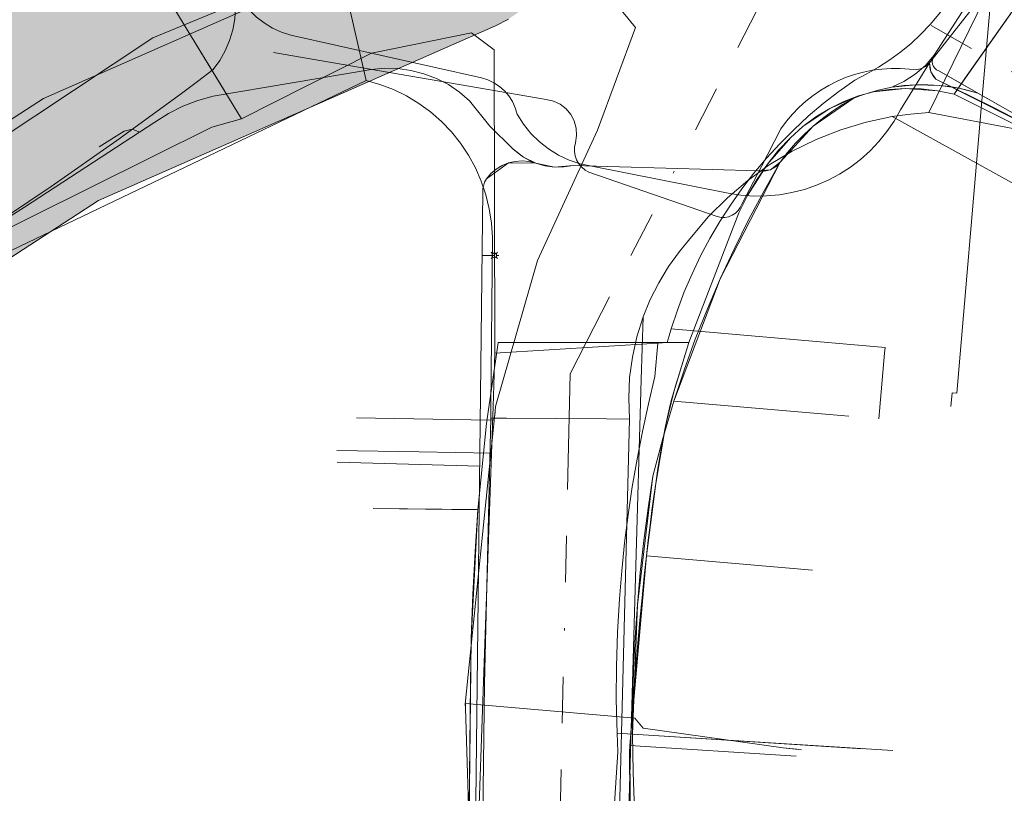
# Model space of a CAD drawing. Header units: metres. Extents: x 191553 to 192958, y 309510 to 310004.
# Tile 18 of 52: x 191878 to 191921, y 309624 to 309657. Entities that reach past the tile are written whole.
import ezdxf
from ezdxf.lldxf.tags import DXFTag

# ---------------------------------------------------------------- set-up
doc = ezdxf.new("R2010")
doc.units = ezdxf.units.M
doc.linetypes.add('RI-OVERIG', pattern=[17, 5, -2, 2, -2, 0, -2, 2, -2])
doc.layers.get('0').update_dxf_attribs({"lineweight": 18})
for name, color, linetype, lineweight in [('B-WE-IE-MEUBILAIR_ENEXIS NETBEHEER BV-S', 7, 'Continuous', 18), ('B-WE-KL-DATA_COAXKABEL_17_ZIGGO BV-G', 90, 'KL-DATA-N', 18), ('B-WE-KL-DATA_COAXKABEL_7_ZIGGO BV-G', 90, 'KL-DATA-N', 18), ('B-WE-KL-DATA_KABELBED_KPN BV-G', 90, 'Continuous', 18), ('B-WE-KL-DATA_KABELBED_ZIGGO BV-G', 90, 'Continuous', 18), ('B-WE-KL-DATA_MANTELBUIS_75_ZIGGO BV-G', 90, 'Continuous', 18), ('B-WE-KL-DATA_MANTELBUIS_STAAL_100_KPN BV-G', 90, 'Continuous', 18), ('B-WE-KL-DATA_NV WATERLEIDINGMAATSCHAPPIJ LIMBURG-G', 90, 'KL-DATA-N', 18), ('B-WE-KL-ET_LS_ENEXIS NETBEHEER BV-G', 190, 'KL-LS-N', 18), ('B-WE-KL-ET_LS_KABELBED_ENEXIS NETBEHEER BV-G', 190, 'Continuous', 18), ('B-WE-KL-ET_LS_MANTELBUIS_OVERIG_50_ENEXIS NETBEHEER BV-G', 190, 'Continuous', 18), ('B-WE-KL-ET_MS_ENEXIS NETBEHEER BV-G', 130, 'KL-MS-N', 18), ('B-WE-KL-ET_MS_KABELBED_ENEXIS NETBEHEER BV-G', 130, 'Continuous', 18), ('B-WE-KL-ET_MS_MANTELBUIS_50_ENEXIS NETBEHEER BV-G', 130, 'Continuous', 18), ('B-WE-KL-GAS_LD_MANTELBUIS_POLYVINYLCHLORIDE PVC_90_ENEXIS NETBEHEER BV-G', 50, 'Continuous', 18), ('B-WE-KL-GAS_LD_POLYVINYLCHLORIDE PVC_63_ENEXIS NETBEHEER BV-G', 50, 'KL-GAS-LD-N', 18), ('B-WE-KL-GAS_LD_POLYVINYLCHLORIDE PVC_90_ENEXIS NETBEHEER BV-G', 50, 'KL-GAS-LD-N', 18), ('B-WE-KL-GAS_LD_STAAL_25_ENEXIS NETBEHEER BV-G', 50, 'KL-GAS-LD-N', 18), ('B-WE-KL-GAS_LD_STAAL_30_ENEXIS NETBEHEER BV-G', 50, 'KL-GAS-LD-N', 18), ('B-WE-KL-WATER_100_NV WATERLEIDINGMAATSCHAPPIJ LIMBURG-G', 170, 'KL-WATER-N', 18), ('B-WE-KL-WATER_200_NV WATERLEIDINGMAATSCHAPPIJ LIMBURG-G', 170, 'KL-WATER-N', 18), ('B-WE-KL-WATER_25_NV WATERLEIDINGMAATSCHAPPIJ LIMBURG-G', 170, 'KL-WATER-N', 18), ('B-WE-KL-WATER_32_NV WATERLEIDINGMAATSCHAPPIJ LIMBURG-G', 170, 'KL-WATER-N', 18), ('B-WE-KL-WATER_33_NV WATERLEIDINGMAATSCHAPPIJ LIMBURG-G', 170, 'KL-WATER-N', 18), ('B-WE-KL-WATER_MANTELBUIS_NV WATERLEIDINGMAATSCHAPPIJ LIMBURG-G', 170, 'Continuous', 18), ('B-WE-KL-WATER_NV WATERLEIDINGMAATSCHAPPIJ LIMBURG-G', 170, 'KL-WATER-N', 18), ('B-WE-RI-VRIJVERVAL_POLYVINYLCHLORIDE PVC_200_GEMEENTE GULPEN   WITTEM-G', 210, 'RI-OVERIG', 18), ('B-WE-RI-VRIJVERVAL_POLYVINYLCHLORIDE PVC_310_GEMEENTE GULPEN   WITTEM-G', 210, 'RI-OVERIG', 18), ('V-WE-KL-ET_MS_ENEXIS NETBEHEER BV-G', 130, 'KL-MS-V', 18), ('V-WE-KL-ET_MS_KABELBED_ENEXIS NETBEHEER BV-G', 130, 'CONTINUOUS-V', 18)]:
    doc.layers.add(name, color=color, linetype=linetype, lineweight=lineweight)
doc.layers.add('B-WE-OG-INFO_EIS VOORZORGSMAATREGEL_NV WATERLEIDINGMAATSCHAPPIJ LIMBURG-GV', color=7, linetype='Continuous', lineweight=18, true_color=0xfa194b)
doc.layers.add('B-WE-OG-INFO_EIS VOORZORGSMAATREGEL_NV WATERLEIDINGMAATSCHAPPIJ LIMBURG-V', color=7, linetype='Continuous', lineweight=18, true_color=0xfa194b, transparency=0.8)
doc.styles.get("Standard").update_dxf_attribs({"font": 'arial.ttf'})
doc.linetypes.add('CONTINUOUS-V', pattern='A,3.5,[24,NLCS.SHX,S=0.5,R=0,X=0,Y=0],3.5', length=7)
tags = doc.linetypes.add('KL-DATA-N', pattern='A,4,-1,[101,NLCS.SHX,S=0.5,R=0,X=0,Y=0],-1,4,-1,["D",Standard,S=1,R=0,X=-0.25,Y=-0.5],-1.5', length=12.5).pattern_tags.tags
tags[18] = DXFTag(74, 10)
tags = doc.linetypes.add('KL-GAS-LD-N', pattern='A,4,-1,[69,NLCS.SHX,S=0.5,R=0,X=0,Y=0],-1,4,-1,["L",Standard,S=1,R=0,X=0.25,Y=-0.5],-2', length=13).pattern_tags.tags
tags[18] = DXFTag(74, 10)
tags = doc.linetypes.add('KL-LS-N', pattern='A,4,-1,[103,NLCS.SHX,S=0.75,R=0,X=0,Y=0],-1,4,-1,["L",Standard,S=1,R=0,X=0,Y=-0.5],-2', length=13).pattern_tags.tags
tags[18] = DXFTag(74, 10)
tags = doc.linetypes.add('KL-MS-N', pattern='A,4,-1,[103,NLCS.SHX,S=0.75,R=0,X=0,Y=0],-1,4,-1,["M",Standard,S=1,R=0,X=0,Y=-0.5],-2', length=13).pattern_tags.tags
tags[18] = DXFTag(74, 10)
tags = doc.linetypes.add('KL-MS-V', pattern='A,2,[24,NLCS.SHX,S=0.5,R=0,X=0,Y=0],2,-1,[103,NLCS.SHX,S=0.75,R=0,X=0,Y=0],-1,2,[24,NLCS.SHX,S=0.5,R=0,X=0,Y=0],2,-1,["M",Standard,S=1,R=0,X=0,Y=-0.5],-2', length=13).pattern_tags.tags
tags[34] = DXFTag(74, 10)
doc.linetypes.add('KL-WATER-N', pattern='A,7,-0.5,[168,NLCS.SHX,S=0.75,R=0,X=0.75,Y=0],-2', length=9.5)

# ---------------------------------------------------------------- blocks, each defined once
blk = doc.blocks.new('SIE-MEUBILAIR_PAAL_LICHTMAST-SO')
for points in [[(-0.62, 0), (-1, 0)], [(-0.71, 0.71), (-0.44, 0.44)], [(0, 1), (0, 0.62)], [(0.44, 0.44), (0.71, 0.71)], [(1, 0), (0.62, 0)], [(-0.71, -0.71), (-0.44, -0.44)], [(0, -0.62), (0, -1)], [(0.44, -0.44), (0.71, -0.71)]]:
    blk.add_lwpolyline(points)
blk.add_circle((0, 0), 0.5)

msp = doc.modelspace()

# ---------------------------------------------------------------- hatches: boundary and pattern name
at = {"layer": 'B-WE-OG-INFO_EIS VOORZORGSMAATREGEL_NV WATERLEIDINGMAATSCHAPPIJ LIMBURG-V'}
msp.add_hatch(color=256, dxfattribs=at).paths.add_polyline_path([(191787.731, 309611.709), (191788.132, 309611.728), (191788.756, 309611.836), (191789.359, 309612.022), (191789.776, 309612.201), (191790.326, 309612.513), (191790.474, 309612.614), (191791.907, 309613.768), (191795.024, 309614.3), (191810.164, 309615.929), (191810.787, 309616.036), (191811.115, 309616.126), (191817.743, 309618.189), (191818.213, 309618.362), (191849.409, 309631.63), (191863.163, 309638.476), (191876.132, 309645.941), (191881.798, 309649.609), (191898.945, 309657.156), (191899.507, 309657.447), (191900.096, 309657.861), (191902.642, 309659.943), (191903.106, 309660.374), (191903.511, 309660.86), (191903.851, 309661.391), (191904.122, 309661.963), (191904.318, 309662.563), (191904.437, 309663.185), (191904.477, 309663.815), (191904.437, 309664.446), (191904.318, 309665.066), (191904.12, 309665.668), (191903.849, 309666.239), (191903.509, 309666.771), (191903.104, 309667.256), (191902.64, 309667.686), (191902.126, 309668.055), (191901.571, 309668.355), (191900.981, 309668.582), (191900.367, 309668.734), (191899.739, 309668.807), (191899.106, 309668.8), (191898.481, 309668.714), (191897.871, 309668.549), (191897.286, 309668.308), (191896.736, 309667.996), (191896.312, 309667.685), (191894.293, 309666.034), (191877.4, 309658.599), (191876.693, 309658.217), (191871.028, 309654.541), (191858.308, 309647.219), (191845.09, 309640.65), (191814.532, 309627.663), (191808.609, 309625.819), (191793.8, 309624.226), (191788.926, 309623.403), (191788.31, 309623.257), (191787.718, 309623.035), (191787.159, 309622.74), (191786.607, 309622.349), (191785.921, 309621.789), (191785.434, 309621.704), (191784.831, 309621.519), (191784.256, 309621.258), (191783.716, 309620.926), (191783.224, 309620.53), (191782.785, 309620.074), (191782.408, 309619.567), (191782.098, 309619.018), (191781.859, 309618.431), (191781.697, 309617.821), (191781.613, 309617.194), (191781.608, 309616.563), (191781.683, 309615.935), (191781.837, 309615.321), (191782.067, 309614.732), (191782.369, 309614.178), (191782.74, 309613.664), (191783.171, 309613.204), (191783.658, 309612.799), (191784.191, 309612.461), (191784.764, 309612.192), (191785.364, 309611.997), (191785.881, 309611.894), (191786.872, 309611.75), (191787.502, 309611.699)])

# ---------------------------------------------------------------- linework, layer by layer
at = {"layer": 'B-WE-KL-DATA_COAXKABEL_17_ZIGGO BV-G', "flags": 128}
for points in [[(191927.221, 309658.092), (191923.239, 309660.589), (191919.243, 309654.912), (191918.754, 309654.203)], [(191906.734, 309641.65), (191906.643, 309641.346), (191906.553, 309641.014), (191906.464, 309640.656), (191906.376, 309640.27), (191906.289, 309639.858), (191906.202, 309639.418), (191906.117, 309638.952), (191906.032, 309638.458), (191905.948, 309637.938), (191905.865, 309637.392), (191905.784, 309636.818), (191905.703, 309636.219), (191905.623, 309635.592), (191905.544, 309634.94), (191905.466, 309634.261), (191905.37, 309633.377), (191905.276, 309632.452), (191905.184, 309631.487), (191905.093, 309630.482), (191905.004, 309629.436), (191904.917, 309628.351), (191904.831, 309627.227), (191904.726, 309625.762)]]:
    msp.add_lwpolyline(points, dxfattribs=at)
at = {"layer": 'B-WE-KL-DATA_COAXKABEL_7_ZIGGO BV-G', "flags": 128}
for points in [[(191912.224, 309652.801), (191912.789, 309653.225), (191913.38, 309653.587), (191913.993, 309653.888), (191914.627, 309654.126)], [(191915.28, 309654.3), (191915.95, 309654.41), (191916.635, 309654.455), (191917.332, 309654.436), (191918.039, 309654.352)], [(191906.734, 309641.65), (191906.826, 309641.927), (191907.291, 309643.475), (191909.45, 309649.075), (191909.831, 309649.828), (191910.246, 309650.53), (191910.695, 309651.181), (191911.175, 309651.778), (191911.685, 309652.318)], [(191893.659, 309636.301), (191898.118, 309636.259), (191898.184, 309636.254), (191898.059, 309634.445), (191897.963, 309632.591), (191897.898, 309630.694), (191897.862, 309628.754), (191897.234, 309569.476)], [(191904.332, 309597.234), (191904.807, 309616.218), (191904.726, 309625.762), (191904.747, 309626.063)]]:
    msp.add_lwpolyline(points, dxfattribs=at)
at = {"layer": 'B-WE-KL-DATA_KABELBED_KPN BV-G', "flags": 128}
for points in [[(191891.659, 309662.223), (191893.35, 309654.798)], [(191920.804, 309659.831), (191917.659, 309653.407)], [(191793.498, 309617.339), (191795.484, 309617.755), (191816.224, 309622.906), (191826.362, 309624.245), (191832.757, 309626.654), (191836.478, 309627.88), (191842.096, 309630.095), (191843.04, 309630.467), (191848.526, 309632.98), (191854.333, 309635.697), (191858.442, 309637.704), (191864.772, 309641.115), (191893.35, 309654.798)], [(191893.35, 309654.798), (191893.951, 309654.626), (191894.534, 309654.403), (191895.096, 309654.128), (191895.631, 309653.806), (191896.136, 309653.438), (191896.606, 309653.027), (191897.039, 309652.576), (191897.43, 309652.089), (191897.777, 309651.57), (191898.078, 309651.022), (191898.329, 309650.45), (191898.528, 309649.858), (191898.675, 309649.25), (191898.769, 309648.633), (191898.807, 309648.009), (191898.748, 309640.722), (191898.735, 309640.204), (191898.735, 309640.203)], [(191905.32, 309644.579), (191905.627, 309645.331), (191905.993, 309646.058), (191906.413, 309646.753), (191906.888, 309647.413), (191907.412, 309648.034), (191908.152, 309648.914), (191908.963, 309649.729), (191909.838, 309650.475), (191910.772, 309651.145), (191911.758, 309651.736), (191912.79, 309652.244), (191913.86, 309652.664), (191914.962, 309652.995), (191916.086, 309653.233), (191916.087, 309653.233)], [(191916.086, 309653.233), (191956.229, 309631.031)], [(191916.087, 309653.233), (191916.87, 309653.342), (191917.659, 309653.407)], [(191917.659, 309653.407), (191923.184, 309652.363), (191924.932, 309651.626), (191926.626, 309650.771), (191928.257, 309649.802), (191929.818, 309648.724), (191940.385, 309641.878), (191955.167, 309631.744), (191956.229, 309631.031)], [(191902.884, 309522.142), (191902.899, 309523.145), (191903.525, 309560.791), (191903.525, 309560.793), (191904.048, 309592.243), (191904.048, 309592.244), (191904.131, 309597.233), (191904.263, 309603.897), (191904.507, 309616.22), (191905.243, 309641.88), (191905.32, 309644.578)], [(191905.32, 309644.579), (191905.32, 309644.578), (191905.051, 309643.724), (191904.857, 309642.849), (191904.739, 309641.961), (191904.698, 309641.066), (191904.735, 309640.171)], [(191896.452, 309521.302), (191896.601, 309529.066), (191896.991, 309549.424), (191897.232, 309562.424), (191897.399, 309567.046), (191897.949, 309582.314), (191898.04, 309597.364), (191898.053, 309599.584), (191898.327, 309617.365), (191898.462, 309628.732), (191898.735, 309640.203)], [(191904.735, 309640.171), (191903.733, 309640.178), (191899.413, 309640.202)], [(191902.381, 309522.076), (191902.399, 309523.152), (191903.631, 309597.24), (191904.735, 309640.17)]]:
    msp.add_lwpolyline(points, dxfattribs=at)
at = {"layer": 'B-WE-KL-DATA_KABELBED_ZIGGO BV-G', "flags": 128}
for points in [[(191918.754, 309654.203), (191919.219, 309654.877)], [(191909.831, 309649.828), (191910.695, 309651.181), (191911.685, 309652.318), (191912.224, 309652.801), (191913.38, 309653.587), (191914.627, 309654.126), (191915.28, 309654.3), (191916.635, 309654.455), (191918.039, 309654.352), (191918.754, 309654.203)], [(191929.393, 309648.892), (191918.754, 309654.203)], [(191898.184, 309636.254), (191898.554, 309639.981), (191899.06, 309643.475), (191907.291, 309643.475)], [(191905.466, 309634.261), (191905.865, 309637.392), (191906.289, 309639.858), (191906.643, 309641.346), (191907.291, 309643.475)], [(191893.659, 309636.301), (191898.184, 309636.254)], [(191897.704, 309613.799), (191897.898, 309630.694), (191898.184, 309636.254)], [(191904.747, 309626.063), (191905.466, 309634.261)], [(191912.633, 309633.636), (191905.466, 309634.261)], [(191904.692, 309611.631), (191904.807, 309616.218), (191904.747, 309626.063)], [(191904.747, 309626.063), (191911.938, 309625.607)]]:
    msp.add_lwpolyline(points, dxfattribs=at)
at = {"layer": 'B-WE-KL-DATA_MANTELBUIS_75_ZIGGO BV-G', "flags": 128}
msp.add_lwpolyline([(191919.219, 309654.877), (191922.716, 309659.846)], dxfattribs=at)
at = {"layer": 'B-WE-KL-DATA_MANTELBUIS_STAAL_100_KPN BV-G', "flags": 128}
msp.add_lwpolyline([(191899.413, 309640.202), (191898.735, 309640.204)], dxfattribs=at)
at = {"layer": 'B-WE-KL-DATA_NV WATERLEIDINGMAATSCHAPPIJ LIMBURG-G', "flags": 128}
msp.add_lwpolyline([(191793.197, 309618.654), (191793.313, 309618.572), (191794.389, 309618.757), (191809.731, 309620.408), (191816.406, 309622.486), (191847.38, 309635.647), (191860.892, 309642.361), (191873.887, 309649.841), (191884.138, 309656.641), (191892.178, 309659.962), (191900.616, 309662.48), (191918.43, 309672.995), (191924.979, 309686.654), (191926.529, 309686.579), (191926.634, 309686.674)], dxfattribs=at)
at = {"layer": 'B-WE-KL-ET_LS_ENEXIS NETBEHEER BV-G', "flags": 128}
for points in [[(191860.394, 309638.268), (191862.543, 309639.373), (191864.943, 309640.645), (191878.594, 309649.329), (191884.229, 309652.992), (191884.814, 309653.367), (191885.434, 309653.683), (191886.082, 309653.935), (191886.751, 309654.123), (191893.565, 309655.277), (191894.141, 309655.328), (191894.719, 309655.313), (191895.292, 309655.233), (191895.852, 309655.089), (191896.393, 309654.883), (191896.906, 309654.617), (191897.386, 309654.294), (191897.827, 309653.92), (191898.697, 309652.828)], [(191920.135, 309654.048), (191918.089, 309655.207)], [(191918.138, 309654.582), (191917.098, 309654.611), (191916.063, 309654.502), (191915.474, 309654.377), (191914.896, 309654.207), (191914.645, 309654.118), (191914.397, 309654.02), (191912.663, 309652.82)], [(191918.138, 309654.582), (191918.972, 309654.458), (191919.787, 309654.245), (191921.179, 309653.457), (191922.865, 309652.522), (191923.052, 309652.263), (191923.094, 309651.946)], [(191910.301, 309650.897), (191910.825, 309650.941), (191911.242, 309651.262), (191912.663, 309652.82)], [(191883.577, 309652.568), (191883.244, 309652.69), (191882.897, 309652.613), (191881.825, 309651.924)], [(191899.695, 309651.849), (191900.157, 309651.482), (191900.685, 309651.22), (191901.488, 309651.052), (191902.305, 309651.126)], [(191900.685, 309651.22), (191899.508, 309651.232), (191898.553, 309650.545)], [(191902.596, 309522.07), (191902.6, 309523.151), (191903.887, 309571.987), (191904.954, 309623.266), (191904.887, 309624.91), (191904.86, 309626.555), (191905.071, 309632.146), (191905.747, 309637.699), (191906.167, 309639.325), (191906.643, 309640.942), (191908.655, 309646.23), (191911.242, 309651.262)], [(191898.363, 309647.236), (191898.893, 309647.24)], [(191906.641, 309640.936), (191906.643, 309640.942), (191914.212, 309640.287)], [(191898.261, 309638.134), (191892.103, 309638.3)], [(191904.86, 309626.555), (191916.109, 309625.844)]]:
    msp.add_lwpolyline(points, dxfattribs=at)
at = {"layer": 'B-WE-KL-ET_LS_KABELBED_ENEXIS NETBEHEER BV-G', "flags": 128}
for points in [[(191916.063, 309654.502), (191916.589, 309654.749), (191917.076, 309655.066), (191917.515, 309655.447), (191917.898, 309655.884)], [(191919.787, 309654.245), (191918.089, 309655.207), (191918, 309655.255), (191917.924, 309655.322), (191917.865, 309655.404), (191917.826, 309655.498), (191917.81, 309655.598), (191917.817, 309655.699), (191917.847, 309655.796), (191917.898, 309655.884)], [(191916.063, 309654.502), (191916.579, 309654.574), (191917.098, 309654.611), (191917.618, 309654.614), (191918.138, 309654.582)], [(191918.138, 309654.582), (191918.556, 309654.531), (191918.972, 309654.458), (191919.382, 309654.362), (191919.787, 309654.245)], [(191920.135, 309654.048), (191919.787, 309654.245)], [(191921.179, 309653.457), (191920.135, 309654.048)], [(191911.242, 309651.262), (191911.564, 309651.681), (191911.909, 309652.081), (191912.276, 309652.461), (191912.663, 309652.82), (191913.071, 309653.156), (191913.496, 309653.469), (191913.939, 309653.757), (191914.397, 309654.02)], [(191898.697, 309652.828), (191899.695, 309651.849), (191899.916, 309651.653), (191900.157, 309651.482), (191900.414, 309651.337), (191900.685, 309651.22)], [(191898.423, 309650.237), (191898.475, 309650.396), (191898.553, 309650.545), (191898.748, 309650.772), (191898.976, 309650.965), (191899.232, 309651.119), (191899.508, 309651.232), (191899.8, 309651.299), (191900.098, 309651.32), (191900.395, 309651.293), (191900.685, 309651.22)], [(191900.685, 309651.22), (191901.08, 309651.107), (191901.488, 309651.052), (191901.899, 309651.059), (191902.305, 309651.126)], [(191906.167, 309639.325), (191906.641, 309640.936), (191907.09, 309642.284), (191907.575, 309643.614), (191908.097, 309644.929), (191908.655, 309646.23), (191909.249, 309647.514), (191909.878, 309648.782), (191910.543, 309650.031), (191911.242, 309651.262)], [(191910.301, 309650.897), (191910.566, 309650.881), (191910.825, 309650.941), (191911.057, 309651.071), (191911.242, 309651.262)], [(191896.912, 309521.328), (191897.38, 309556.545), (191898.05, 309582.32), (191898.028, 309617.372), (191898.394, 309650.008), (191898.402, 309650.123), (191898.423, 309650.237)], [(191904.86, 309626.555), (191904.869, 309627.954), (191904.907, 309629.352), (191904.974, 309630.75), (191905.071, 309632.146), (191905.196, 309633.539), (191905.351, 309634.929), (191905.534, 309636.316), (191905.747, 309637.699)]]:
    msp.add_lwpolyline(points, dxfattribs=at)
at = {"layer": 'B-WE-KL-ET_LS_MANTELBUIS_OVERIG_50_ENEXIS NETBEHEER BV-G', "flags": 128}
for points in [[(191920.914, 309660.577), (191917.898, 309655.884)], [(191910.301, 309650.897), (191902.305, 309651.126)]]:
    msp.add_lwpolyline(points, dxfattribs=at)
at = {"layer": 'B-WE-KL-ET_MS_ENEXIS NETBEHEER BV-G', "flags": 128}
msp.add_lwpolyline([(191917.697, 309655.552), (191917.753, 309655.175), (191917.964, 309654.857), (191922.934, 309652.344), (191927.798, 309649.634), (191946.602, 309638.115), (191948.685, 309636.193), (191950.817, 309634.326), (191953.048, 309632.83)], dxfattribs=at)
at = {"layer": 'B-WE-KL-ET_MS_KABELBED_ENEXIS NETBEHEER BV-G', "flags": 128}
for points in [[(191887.62, 309658.891), (191887.692, 309658.416), (191887.712, 309657.936), (191887.679, 309657.456), (191887.593, 309656.984), (191887.455, 309656.523), (191887.267, 309656.081), (191887.032, 309655.662), (191886.752, 309655.271), (191886.064, 309654.752), (191885.373, 309654.236)], [(191917.697, 309655.552), (191917.704, 309655.36), (191917.753, 309655.175), (191917.841, 309655.004), (191917.964, 309654.857), (191920.461, 309653.626), (191922.934, 309652.344), (191925.379, 309651.014), (191927.798, 309649.634)], [(191885.373, 309654.236), (191882.581, 309652.202), (191879.751, 309650.222), (191876.883, 309648.297), (191873.979, 309646.428), (191871.599, 309644.954), (191869.197, 309643.517), (191866.772, 309642.118), (191864.326, 309640.757), (191861.859, 309639.435), (191859.371, 309638.15), (191856.864, 309636.905), (191854.338, 309635.699), (191851.699, 309634.434), (191849.044, 309633.203), (191846.373, 309632.008), (191843.686, 309630.847), (191840.985, 309629.722)]]:
    msp.add_lwpolyline(points, dxfattribs=at)
at = {"layer": 'B-WE-KL-ET_MS_MANTELBUIS_50_ENEXIS NETBEHEER BV-G', "flags": 128}
for points in [[(191917.697, 309655.552), (191921.394, 309660.286)], [(191908.524, 309648.915), (191902.98, 309650.831)]]:
    msp.add_lwpolyline(points, dxfattribs=at)
at = {"layer": 'B-WE-KL-GAS_LD_MANTELBUIS_POLYVINYLCHLORIDE PVC_90_ENEXIS NETBEHEER BV-G', "flags": 128}
msp.add_lwpolyline([(191887.234, 309654.354), (191881.409, 309663.905)], dxfattribs=at)
at = {"layer": 'B-WE-KL-GAS_LD_POLYVINYLCHLORIDE PVC_63_ENEXIS NETBEHEER BV-G', "flags": 128}
msp.add_lwpolyline([(191897.041, 309543.905), (191897.191, 309549.417), (191897.38, 309556.545), (191897.633, 309562.414), (191897.734, 309569.462), (191897.766, 309575.348), (191897.85, 309582.325), (191897.771, 309592.566), (191898.153, 309599.581), (191898.037, 309610.072), (191898.028, 309617.372), (191898.589, 309633.329)], dxfattribs=at)
at = {"layer": 'B-WE-KL-GAS_LD_POLYVINYLCHLORIDE PVC_90_ENEXIS NETBEHEER BV-G', "flags": 128}
for points in [[(191880.725, 309665.026), (191887.977, 309653.136)], [(191905.954, 309643.45), (191906.358, 309643.475), (191906.442, 309643.768), (191906.53, 309644.06), (191906.799, 309644.868), (191907.101, 309645.664), (191907.437, 309646.446), (191907.805, 309647.214), (191908.205, 309647.966), (191908.636, 309648.7), (191909.097, 309649.415), (191909.588, 309650.111), (191910.108, 309650.785), (191910.656, 309651.437), (191911.23, 309652.065), (191911.831, 309652.669), (191912.456, 309653.247), (191913.105, 309653.798), (191913.776, 309654.321), (191914.469, 309654.816), (191914.989, 309655.076), (191915.493, 309655.365), (191915.98, 309655.682), (191916.448, 309656.027), (191916.895, 309656.398), (191917.321, 309656.794), (191917.722, 309657.214), (191918.1, 309657.656), (191918.451, 309658.119), (191918.775, 309658.602), (191919.071, 309659.102), (191919.337, 309659.619), (191919.574, 309660.149), (191919.78, 309660.693), (191919.954, 309661.247), (191920.096, 309661.811)], [(191898.915, 309643.02), (191898.892, 309656.126), (191897.912, 309656.854), (191893.585, 309655.977), (191887.977, 309653.136)], [(191887.977, 309653.136), (191886.695, 309652.772), (191868.461, 309643.72), (191864.941, 309641.555), (191864.677, 309641.4), (191858.338, 309637.986), (191856.044, 309636.826), (191853.734, 309635.7), (191851.408, 309634.606), (191849.066, 309633.546), (191848.424, 309633.262), (191846.329, 309632.307), (191844.217, 309631.39), (191843.468, 309631.075), (191842.925, 309630.851), (191841.283, 309630.191), (191839.632, 309629.554), (191837.972, 309628.94), (191836.304, 309628.35), (191831.45, 309626.702), (191826.574, 309625.121), (191826.095, 309624.97), (191824.213, 309624.358), (191822.323, 309623.768), (191820.427, 309623.2), (191818.525, 309622.653), (191816.131, 309622.071), (191809.577, 309620.402), (191808.607, 309620.16)], [(191905.954, 309643.45), (191898.915, 309643.02)], [(191905.954, 309643.45), (191905.83, 309642.013), (191905.546, 309640.829), (191905.289, 309639.638), (191905.057, 309638.442), (191904.852, 309637.242), (191904.673, 309636.037), (191904.521, 309634.828), (191904.396, 309633.617), (191904.297, 309632.403), (191904.214, 309630.953), (191904.169, 309629.501), (191904.162, 309628.049), (191904.193, 309626.597), (191904.227, 309625.794), (191903.607, 309616.231), (191902.901, 309615.638), (191903.138, 309614.301), (191903.981, 309609.669), (191903.932, 309597.24), (191903.821, 309584.115), (191903.788, 309578.302), (191904.032, 309574.785), (191903.987, 309571.986), (191903.658, 309570.12), (191903.381, 309553.367), (191903.415, 309548.188), (191903.275, 309542.667)], [(191898.589, 309633.329), (191898.849, 309640.718), (191898.915, 309643.02)]]:
    msp.add_lwpolyline(points, dxfattribs=at)
at = {"layer": 'B-WE-KL-GAS_LD_STAAL_25_ENEXIS NETBEHEER BV-G', "flags": 128}
for points in [[(191915.753, 309643.019), (191915.507, 309640.173)], [(191895.651, 309638.753), (191892.09, 309638.813)], [(191904.193, 309626.597), (191914.797, 309625.927)]]:
    msp.add_lwpolyline(points, dxfattribs=at)
at = {"layer": 'B-WE-KL-GAS_LD_STAAL_30_ENEXIS NETBEHEER BV-G', "flags": 128}
for points in [[(191906.53, 309644.06), (191915.774, 309643.261), (191915.753, 309643.019)], [(191898.778, 309638.7), (191895.651, 309638.753)]]:
    msp.add_lwpolyline(points, dxfattribs=at)
at = {"layer": 'B-WE-KL-WATER_100_NV WATERLEIDINGMAATSCHAPPIJ LIMBURG-G', "flags": 128}
for points in [[(191897.639, 309627.859), (191898.929, 309640.518), (191898.949, 309640.717), (191900.751, 309647.014), (191903.349, 309652.655), (191904.985, 309657.079), (191900.078, 309663.079)], [(191897.639, 309627.859), (191897.644, 309627.678), (191897.829, 309621.579), (191897.805, 309619.05), (191897.804, 309618.984), (191897.772, 309615.628), (191897.746, 309612.935), (191897.729, 309611.137), (191897.671, 309605.137), (191897.619, 309599.706), (191897.613, 309599.106), (191897.583, 309595.937), (191897.546, 309592.129), (191897.479, 309585.13), (191897.433, 309580.338), (191897.41, 309577.929), (191897.374, 309574.13), (191897.331, 309569.638), (191897.312, 309568.767), (191897.207, 309563.846), (191897.174, 309562.295), (191897.107, 309559.162), (191897.046, 309556.298), (191896.995, 309553.911), (191896.95, 309551.83), (191896.794, 309544.515), (191896.768, 309543.304), (191896.651, 309537.815), (191896.646, 309537.595), (191896.533, 309532.309), (191896.432, 309527.578), (191896.407, 309526.75), (191896.406, 309526.704), (191896.398, 309526.433), (191896.375, 309525.666), (191896.332, 309524.216), (191896.244, 309521.241)]]:
    msp.add_lwpolyline(points, dxfattribs=at)
at = {"layer": 'B-WE-KL-WATER_200_NV WATERLEIDINGMAATSCHAPPIJ LIMBURG-G', "flags": 128}
msp.add_lwpolyline([(191786.6, 309616.842), (191787.59, 309616.698), (191789.767, 309618.474), (191794.335, 309619.254), (191807.004, 309620.617), (191807.313, 309620.651), (191809.629, 309620.9), (191816.257, 309622.963), (191816.471, 309623.054), (191816.82, 309623.202), (191827.317, 309627.664), (191827.548, 309627.762), (191842.362, 309634.058), (191843.467, 309634.528), (191847.184, 309636.107), (191847.786, 309636.407), (191856.285, 309640.631), (191860.669, 309642.809), (191862.971, 309644.134), (191867.694, 309646.853), (191873.638, 309650.274), (191874.906, 309651.115), (191879.415, 309654.023), (191896.931, 309661.732), (191899.051, 309663.466), (191899.477, 309663.814)], dxfattribs=at)
at = {"layer": 'B-WE-KL-WATER_25_NV WATERLEIDINGMAATSCHAPPIJ LIMBURG-G', "flags": 128}
for points in [[(191897.888, 309640.138), (191892.939, 309640.228)], [(191897.644, 309627.678), (191897.643, 309627.728), (191897.641, 309627.879), (191904.965, 309627.245), (191905.325, 309626.809), (191911.367, 309625.965), (191912.16, 309625.886)]]:
    msp.add_lwpolyline(points, dxfattribs=at)
at = {"layer": 'B-WE-KL-WATER_32_NV WATERLEIDINGMAATSCHAPPIJ LIMBURG-G', "flags": 128}
msp.add_lwpolyline([(191920.702, 309661.328), (191920.681, 309661.373), (191920.616, 309661.509), (191920.598, 309661.31), (191919.931, 309653.588)], dxfattribs=at)
at = {"layer": 'B-WE-KL-WATER_33_NV WATERLEIDINGMAATSCHAPPIJ LIMBURG-G', "flags": 128}
msp.add_lwpolyline([(191919.931, 309653.588), (191918.867, 309641.284), (191918.667, 309641.302), (191918.616, 309640.707)], dxfattribs=at)
at = {"layer": 'B-WE-KL-WATER_MANTELBUIS_NV WATERLEIDINGMAATSCHAPPIJ LIMBURG-G', "flags": 128}
msp.add_lwpolyline([(191911.367, 309625.965), (191911.961, 309625.906)], dxfattribs=at)
at = {"layer": 'B-WE-KL-WATER_NV WATERLEIDINGMAATSCHAPPIJ LIMBURG-G', "flags": 128}
msp.add_lwpolyline([(191898.929, 309640.518), (191898.924, 309640.468), (191898.888, 309640.12), (191897.888, 309640.138)], dxfattribs=at)
at = {"layer": 'B-WE-OG-INFO_EIS VOORZORGSMAATREGEL_NV WATERLEIDINGMAATSCHAPPIJ LIMBURG-GV', "flags": 128}
msp.add_lwpolyline([(191876.132, 309645.941), (191881.798, 309649.609), (191898.945, 309657.156), (191899.507, 309657.447)], dxfattribs=at)
at = {"layer": 'B-WE-RI-VRIJVERVAL_POLYVINYLCHLORIDE PVC_200_GEMEENTE GULPEN   WITTEM-G', "flags": 128}
for points in [[(191911.696, 309660.66), (191902.164, 309642.126)], [(191902.164, 309642.126), (191901.572, 309615.498)]]:
    msp.add_lwpolyline(points, dxfattribs=at)
at = {"layer": 'B-WE-RI-VRIJVERVAL_POLYVINYLCHLORIDE PVC_310_GEMEENTE GULPEN   WITTEM-G', "flags": 128}
msp.add_lwpolyline([(191911.696, 309660.66), (191954.334, 309636.178)], dxfattribs=at)
at = {"layer": 'V-WE-KL-ET_MS_ENEXIS NETBEHEER BV-G', "flags": 128}
for points in [[(191860.679, 309651.476), (191863.262, 309652.964), (191866.001, 309654.643), (191868.724, 309656.349), (191871.431, 309658.08), (191874.122, 309659.836), (191876.795, 309661.618), (191879.452, 309663.425), (191882.091, 309665.258), (191884.713, 309667.115), (191884.825, 309667.173), (191884.947, 309667.202), (191885.073, 309667.201), (191885.195, 309667.17), (191885.306, 309667.11), (191885.399, 309667.026), (191885.469, 309666.921), (191885.512, 309666.803), (191887.62, 309658.891), (191887.809, 309658.512), (191888.04, 309658.157), (191888.31, 309657.83), (191888.615, 309657.537), (191888.952, 309657.279), (191889.316, 309657.062), (191889.702, 309656.888)], [(191917.697, 309655.552), (191917.517, 309655.398), (191917.302, 309655.299), (191917.068, 309655.262), (191916.833, 309655.289), (191916.432, 309655.317), (191916.03, 309655.317), (191915.628, 309655.291), (191915.229, 309655.238), (191914.835, 309655.158), (191914.447, 309655.052), (191914.067, 309654.92)]]:
    msp.add_lwpolyline(points, dxfattribs=at)
at = {"layer": 'V-WE-KL-ET_MS_KABELBED_ENEXIS NETBEHEER BV-G', "flags": 128}
for points in [[(191889.702, 309656.888), (191890.105, 309656.758), (191898.337, 309654.911), (191898.614, 309654.825), (191898.876, 309654.7), (191899.119, 309654.54), (191899.336, 309654.348), (191899.524, 309654.127), (191899.679, 309653.881), (191899.798, 309653.617), (191899.879, 309653.338), (191900.149, 309652.907), (191900.467, 309652.51), (191900.829, 309652.153), (191901.229, 309651.839), (191901.663, 309651.574), (191902.124, 309651.36), (191902.607, 309651.201), (191903.105, 309651.098)], [(191902.98, 309650.831), (191902.814, 309650.925), (191902.667, 309651.048), (191902.544, 309651.195), (191902.449, 309651.361), (191902.385, 309651.541), (191902.355, 309651.73), (191902.358, 309651.921), (191902.396, 309652.109), (191902.447, 309652.424), (191902.429, 309652.742), (191902.344, 309653.049), (191902.195, 309653.331), (191901.99, 309653.575), (191901.738, 309653.769), (191901.45, 309653.905), (191901.139, 309653.977), (191889.354, 309655.998)], [(191909.001, 309649.926), (191909.548, 309649.842), (191910.101, 309649.802), (191910.654, 309649.807), (191911.206, 309649.857), (191911.752, 309649.95), (191912.288, 309650.087), (191912.812, 309650.266), (191913.32, 309650.487), (191913.808, 309650.748), (191914.274, 309651.047), (191914.714, 309651.383), (191915.126, 309651.753), (191915.507, 309652.155), (191915.854, 309652.586), (191916.166, 309653.044), (191916.44, 309653.525), (191917.697, 309655.552)], [(191914.067, 309654.92), (191913.697, 309654.763), (191913.338, 309654.581), (191912.992, 309654.376), (191912.661, 309654.148), (191912.345, 309653.899), (191912.047, 309653.629), (191911.768, 309653.339), (191911.509, 309653.031), (191911.271, 309652.707), (191910.436, 309651.079), (191909.588, 309649.457), (191909.52, 309649.307), (191909.425, 309649.173), (191909.305, 309649.059), (191909.166, 309648.97), (191909.013, 309648.91), (191908.851, 309648.88), (191908.686, 309648.882), (191908.524, 309648.915)], [(191903.105, 309651.098), (191909.001, 309649.926)]]:
    msp.add_lwpolyline(points, dxfattribs=at)

# ---------------------------------------------------------------- block references
at = {"layer": 'B-WE-IE-MEUBILAIR_ENEXIS NETBEHEER BV-S', "xscale": 0.2, "yscale": 0.2, "zscale": 0.2}
msp.add_blockref('SIE-MEUBILAIR_PAAL_LICHTMAST-SO', (191898.893, 309647.24), dxfattribs=at)

doc.saveas('drawing.dxf')
